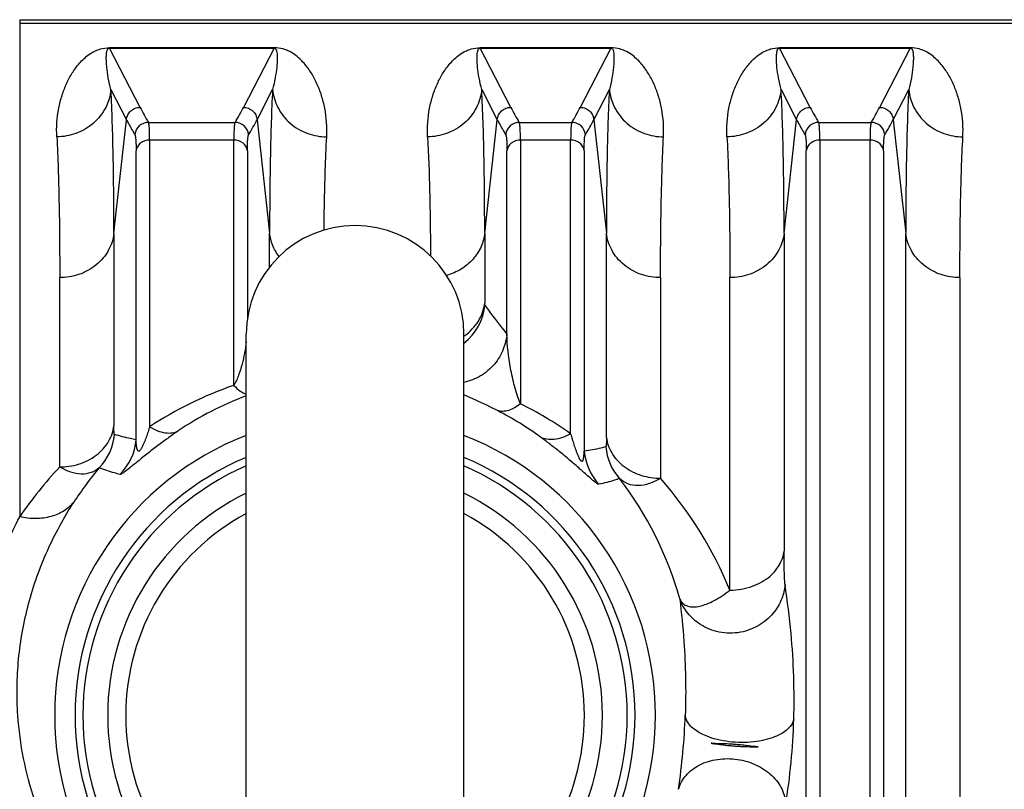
# Model space of a CAD drawing. Extents: x -3199 to 1181, y 8 to 2383.
# Tile 18 of 73: x -1893 to -1821, y 582 to 639. Entities that reach past the tile are written whole.
import ezdxf

# ---------------------------------------------------------------- set-up
doc = ezdxf.new("R2010")
doc.units = 0
doc.header["$LTSCALE"] = 65.395
doc.layers.get('0').update_dxf_attribs({"linetype": 'CONTINUOUS'})

msp = doc.modelspace()

# ---------------------------------------------------------------- linework, layer by layer
at = {"color": 9, "linetype": 'CONTINUOUS'}
for p, q in [((-1893.002, 638.752), (-1893.002, 602.215)), ((-1893.002, 638.507), (-1622.357, 638.507)), ((-1884.16, 632.309), (-1886.408, 636.664)), ((-1874.307, 636.664), (-1876.555, 632.309)), ((-1856.91, 632.309), (-1859.158, 636.664)), ((-1849.557, 636.664), (-1851.805, 632.309)), ((-1834.91, 632.309), (-1837.158, 636.664)), ((-1827.557, 636.664), (-1829.805, 632.309)), ((-1886.295, 633.611), (-1885.155, 631.402)), ((-1875.56, 631.402), (-1874.419, 633.611)), ((-1859.045, 633.611), (-1857.905, 631.402)), ((-1850.81, 631.402), (-1849.669, 633.611)), ((-1837.045, 633.611), (-1835.905, 631.402)), ((-1828.81, 631.402), (-1827.669, 633.611)), ((-1886.08, 623.06), (-1885.155, 631.402)), ((-1883.54, 631.205), (-1877.175, 631.205)), ((-1875.56, 631.402), (-1874.635, 623.06)), ((-1858.83, 623.06), (-1857.905, 631.402)), ((-1856.29, 631.205), (-1852.425, 631.205)), ((-1850.81, 631.402), (-1849.885, 623.06)), ((-1836.83, 623.06), (-1835.905, 631.402)), ((-1834.29, 631.205), (-1830.425, 631.205)), ((-1828.81, 631.402), (-1827.885, 623.06)), ((-1883.453, 629.901), (-1883.453, 608.835)), ((-1877.262, 629.901), (-1883.453, 629.901)), ((-1877.262, 611.879), (-1877.262, 629.901)), ((-1856.203, 629.901), (-1856.203, 610.524)), ((-1852.512, 629.901), (-1856.203, 629.901)), ((-1852.512, 608.322), (-1852.512, 629.901)), ((-1834.203, 629.901), (-1834.203, 504.112)), ((-1830.512, 629.901), (-1834.203, 629.901)), ((-1830.512, 504.112), (-1830.512, 629.901)), ((-1884.448, 607.886), (-1884.448, 629.12)), ((-1876.267, 629.121), (-1876.267, 616.814)), ((-1857.198, 615.674), (-1857.198, 629.12)), ((-1851.517, 629.121), (-1851.517, 607.052)), ((-1835.198, 503.842), (-1835.198, 629.12)), ((-1829.517, 629.121), (-1829.517, 503.842)), ((-1886.08, 623.06), (-1886.08, 608.894)), ((-1874.635, 620.585), (-1874.635, 623.06)), ((-1858.83, 623.06), (-1858.83, 617.93)), ((-1849.885, 608.052), (-1849.885, 623.06)), ((-1836.83, 623.06), (-1836.83, 599.684)), ((-1827.885, 497.9), (-1827.885, 623.06)), ((-1890.06, 605.881), (-1890.06, 619.798)), ((-1845.905, 619.798), (-1845.905, 605.054)), ((-1840.81, 596.833), (-1840.81, 619.798)), ((-1823.905, 619.798), (-1823.905, 496.84))]:
    msp.add_line(p, q, dxfattribs=at)
at = {"color": 6, "linetype": 'CONTINUOUS'}
for p, q in [((-1893.002, 638.752), (-1622.357, 638.752)), ((-1876.357, 559.63), (-1876.357, 615.63)), ((-1860.357, 559.63), (-1860.357, 615.63)), ((-1842.179, 585.575), (-1842.193, 585.576)), ((-1842.193, 585.576), (-1842.187, 585.576)), ((-1842.187, 585.576), (-1842.175, 585.574)), ((-1842.164, 585.574), (-1842.179, 585.575)), ((-1842.175, 585.574), (-1842.156, 585.572)), ((-1842.149, 585.573), (-1842.164, 585.574)), ((-1842.156, 585.572), (-1842.132, 585.569)), ((-1842.133, 585.572), (-1842.149, 585.573)), ((-1842.111, 585.57), (-1842.133, 585.572)), ((-1842.132, 585.569), (-1842.096, 585.565)), ((-1842.081, 585.568), (-1842.111, 585.57)), ((-1842.096, 585.565), (-1842.045, 585.558)), ((-1842.05, 585.567), (-1842.081, 585.568)), ((-1842.005, 585.565), (-1842.05, 585.567)), ((-1842.045, 585.558), (-1841.93, 585.542)), ((-1841.951, 585.562), (-1842.005, 585.565)), ((-1841.867, 585.559), (-1841.951, 585.562)), ((-1841.399, 585.542), (-1841.867, 585.559)), ((-1841.699, 585.51), (-1841.549, 585.49)), ((-1841.549, 585.49), (-1841.438, 585.476)), ((-1841.438, 585.476), (-1841.338, 585.463)), ((-1841.246, 585.536), (-1841.399, 585.542)), ((-1841.338, 585.463), (-1841.246, 585.452)), ((-1841.125, 585.53), (-1841.246, 585.536)), ((-1841.246, 585.452), (-1841.156, 585.441)), ((-1841.156, 585.441), (-1841.073, 585.432)), ((-1841.016, 585.525), (-1841.125, 585.53)), ((-1841.073, 585.432), (-1840.992, 585.423)), ((-1840.903, 585.519), (-1841.016, 585.525)), ((-1840.992, 585.423), (-1840.911, 585.415)), ((-1840.911, 585.415), (-1840.832, 585.407)), ((-1840.806, 585.513), (-1840.903, 585.519)), ((-1840.832, 585.407), (-1840.753, 585.4)), ((-1840.709, 585.507), (-1840.806, 585.513)), ((-1840.753, 585.4), (-1840.675, 585.393)), ((-1840.613, 585.5), (-1840.709, 585.507)), ((-1840.675, 585.393), (-1840.597, 585.386)), ((-1840.519, 585.494), (-1840.613, 585.5)), ((-1840.597, 585.386), (-1840.521, 585.38)), ((-1840.521, 585.38), (-1840.439, 585.374)), ((-1840.427, 585.486), (-1840.519, 585.494)), ((-1840.322, 585.478), (-1840.427, 585.486)), ((-1840.221, 585.469), (-1840.322, 585.478)), ((-1840.122, 585.46), (-1840.221, 585.469)), ((-1840.011, 585.449), (-1840.122, 585.46)), ((-1839.903, 585.438), (-1840.011, 585.449)), ((-1839.784, 585.426), (-1839.903, 585.438)), ((-1839.642, 585.41), (-1839.784, 585.426)), ((-1839.429, 585.385), (-1839.642, 585.41)), ((-1839.272, 585.367), (-1839.429, 585.385)), ((-1840.439, 585.374), (-1840.357, 585.368)), ((-1840.357, 585.368), (-1840.276, 585.363)), ((-1840.276, 585.363), (-1840.197, 585.358)), ((-1840.197, 585.358), (-1840.111, 585.353)), ((-1840.111, 585.353), (-1840.027, 585.349)), ((-1840.027, 585.349), (-1839.937, 585.344)), ((-1839.937, 585.344), (-1839.842, 585.34)), ((-1839.842, 585.34), (-1839.742, 585.336)), ((-1839.742, 585.336), (-1839.631, 585.332)), ((-1839.631, 585.332), (-1839.506, 585.329)), ((-1839.506, 585.329), (-1839.352, 585.325)), ((-1839.352, 585.325), (-1838.946, 585.316)), ((-1839.098, 585.346), (-1839.272, 585.367)), ((-1838.987, 585.334), (-1839.098, 585.346)), ((-1838.923, 585.327), (-1838.987, 585.334)), ((-1838.946, 585.316), (-1838.867, 585.314)), ((-1838.873, 585.322), (-1838.923, 585.327)), ((-1838.836, 585.318), (-1838.873, 585.322)), ((-1838.867, 585.314), (-1838.817, 585.312)), ((-1838.803, 585.315), (-1838.836, 585.318)), ((-1838.817, 585.312), (-1838.785, 585.311)), ((-1838.781, 585.313), (-1838.803, 585.315)), ((-1838.785, 585.311), (-1838.762, 585.31)), ((-1838.761, 585.311), (-1838.781, 585.313)), ((-1838.762, 585.31), (-1838.743, 585.31)), ((-1838.744, 585.31), (-1838.761, 585.311)), ((-1838.732, 585.309), (-1838.744, 585.31)), ((-1838.743, 585.31), (-1838.732, 585.309)), ((-1838.732, 585.309), (-1838.725, 585.309)), ((-1838.725, 585.309), (-1838.732, 585.309))]:
    msp.add_line(p, q, dxfattribs=at)
at = {"color": 2, "linetype": 'CONTINUOUS'}
for p, q in [((-1886.408, 636.693), (-1886.408, 636.664)), ((-1874.307, 636.693), (-1886.408, 636.693)), ((-1886.408, 636.664), (-1874.307, 636.664)), ((-1874.307, 636.664), (-1874.307, 636.693)), ((-1859.158, 636.693), (-1859.158, 636.664)), ((-1849.557, 636.693), (-1859.158, 636.693)), ((-1859.158, 636.664), (-1849.557, 636.664)), ((-1849.557, 636.664), (-1849.557, 636.693)), ((-1837.158, 636.693), (-1837.158, 636.664)), ((-1827.557, 636.693), (-1837.158, 636.693)), ((-1837.158, 636.664), (-1827.557, 636.664)), ((-1827.557, 636.664), (-1827.557, 636.693))]:
    msp.add_line(p, q, dxfattribs=at)
at = {"color": 6, "linetype": 'CONTINUOUS'}
for points in [[(-1841.93, 585.542), (-1841.871, 585.534), (-1841.84, 585.53)], [(-1841.84, 585.53), (-1841.832, 585.529), (-1841.699, 585.51)]]:
    msp.add_lwpolyline(points, dxfattribs=at)
at = {"color": 9, "linetype": 'CONTINUOUS'}
for centre, radius, start, end in [((-1867.404, 640.992), 18.872, 207.39244, 211.23745), ((-1892.949, 640.789), 18.457, 328.71915, 332.65053), ((-1840.154, 640.992), 18.872, 207.39244, 211.23745), ((-1868.199, 640.789), 18.457, 328.71915, 332.65053), ((-1818.154, 640.992), 18.872, 207.39244, 211.23745), ((-1846.199, 640.789), 18.457, 328.71915, 332.65053), ((-1883.537, 630.203), 1.002, 90.16309, 174.63366), ((-1877.177, 630.203), 1.002, 5.27782, 89.83611), ((-1892.477, 640.148), 19.045, 328.84468, 332.66252), ((-1856.287, 630.203), 1.002, 90.16309, 174.63366), ((-1852.427, 630.203), 1.002, 5.27782, 89.83611), ((-1867.727, 640.148), 19.045, 328.84468, 332.66253), ((-1834.287, 630.203), 1.002, 90.16309, 174.63366), ((-1830.427, 630.203), 1.002, 5.27782, 89.83611), ((-1845.727, 640.148), 19.045, 328.84468, 332.66253), ((-1862.806, 618.157), 4.004, 307.71251, 354.76913), ((-1868.365, 585.967), 27.397, 108.94876, 123.4148), ((-1868.276, 589.322), 23.233, 110.35967, 124.22851), ((-1868.451, 589.299), 23.259, 53.83875, 63.00404), ((-1868.338, 585.987), 27.374, 54.68009, 63.68478), ((-1868.357, 587.63), 22.074, 111.25205, 248.74795), ((-1890.032, 608.612), 4.006, 315.9937, 355.17077), ((-1888.442, 608.197), 4.006, 314.42172, 355.55059), ((-1868.357, 587.63), 22.074, 291.25205, 68.74795), ((-1845.935, 607.701), 4.006, 184.79557, 221.76741), ((-1868.357, 587.63), 20.577, 112.88434, 247.11828), ((-1868.357, 587.63), 20.577, 292.8844, 67.11822), ((-1847.523, 607.36), 4.006, 184.41778, 223.33652), ((-1868.322, 585.415), 29.855, 136.72636, 145.75653), ((-1867.609, 589.44), 25.504, 140.01504, 147.09969), ((-1869.237, 589.352), 25.663, 15.42759, 37.66526), ((-1868.305, 585.48), 29.747, 22.43571, 41.14727), ((-1892.085, 589.307), 48.024, 351.47954, 357.99793), ((-1885.221, 588.825), 49.127, 350.8613, 358.27577)]:
    msp.add_arc(centre, radius, start, end, dxfattribs=at)
at = {"color": 6, "linetype": 'CONTINUOUS'}
for centre, radius, start, end in [((-1868.357, 615.63), 8, 0, 180), ((-1862.595, 618.77), 3.964, 304.37329, 305.29986), ((-1862.588, 618.76), 3.952, 305.30024, 305.49165), ((-1868.357, 587.63), 18.178, 116.11259, 243.88741), ((-1868.357, 587.63), 18.178, 296.11259, 63.88741), ((-1868.357, 587.63), 16.853, 118.34063, 241.65937), ((-1868.357, 587.63), 16.853, 298.34063, 61.65937)]:
    msp.add_arc(centre, radius, start, end, dxfattribs=at)
at = {"color": 2, "linetype": 'CONTINUOUS'}
for start, end in [(113.58405, 246.41595), (293.58405, 66.41595)]:
    msp.add_arc((-1868.357, 587.63), 20, start, end, dxfattribs=at)
at = {"color": 9, "linetype": 'CONTINUOUS'}
for points, knots in [([(-1890.275, 630.142), (-1890.311, 630.844), (-1890.24, 631.88), (-1889.913, 633.175), (-1889.58, 634.047), (-1889.154, 634.845), (-1888.712, 635.45), (-1888.289, 635.89), (-1887.901, 636.211), (-1887.488, 636.455), (-1886.982, 636.645), (-1886.631, 636.693), (-1886.408, 636.693)], [0, 0, 0, 0, 0.252679, 0.368901, 0.479926, 0.587276, 0.693608, 0.748273, 0.806448, 0.874445, 0.9197, 1, 1, 1, 1]), ([(-1886.295, 633.611), (-1886.373, 633.895), (-1886.497, 634.446), (-1886.592, 635.13), (-1886.632, 635.645), (-1886.64, 635.95), (-1886.631, 636.186), (-1886.617, 636.33), (-1886.596, 636.442), (-1886.571, 636.526), (-1886.537, 636.595), (-1886.484, 636.65), (-1886.436, 636.664), (-1886.408, 636.664)], [0, 0, 0, 0, 0.277762, 0.532229, 0.651395, 0.765367, 0.82049, 0.874527, 0.901314, 0.92828, 0.956627, 0.973368, 1, 1, 1, 1]), ([(-1874.307, 636.664), (-1874.278, 636.664), (-1874.231, 636.65), (-1874.177, 636.595), (-1874.143, 636.526), (-1874.119, 636.442), (-1874.097, 636.33), (-1874.083, 636.186), (-1874.075, 635.95), (-1874.083, 635.645), (-1874.122, 635.13), (-1874.218, 634.446), (-1874.341, 633.895), (-1874.419, 633.611)], [0, 0, 0, 0, 0.026631, 0.043372, 0.07172, 0.098685, 0.125472, 0.17951, 0.234633, 0.348605, 0.467771, 0.722238, 1, 1, 1, 1]), ([(-1870.439, 630.142), (-1870.403, 630.844), (-1870.474, 631.88), (-1870.801, 633.175), (-1871.134, 634.047), (-1871.56, 634.845), (-1872.002, 635.45), (-1872.425, 635.89), (-1872.814, 636.211), (-1873.226, 636.455), (-1873.732, 636.645), (-1874.083, 636.693), (-1874.307, 636.693)], [0, 0, 0, 0, 0.252679, 0.3689, 0.479926, 0.587275, 0.693607, 0.748273, 0.806448, 0.874444, 0.9197, 1, 1, 1, 1]), ([(-1863.025, 630.142), (-1863.061, 630.844), (-1862.99, 631.88), (-1862.663, 633.175), (-1862.33, 634.047), (-1861.904, 634.845), (-1861.462, 635.45), (-1861.039, 635.89), (-1860.651, 636.211), (-1860.238, 636.455), (-1859.732, 636.645), (-1859.381, 636.693), (-1859.158, 636.693)], [0, 0, 0, 0, 0.252679, 0.368901, 0.479926, 0.587276, 0.693608, 0.748273, 0.806448, 0.874445, 0.9197, 1, 1, 1, 1]), ([(-1859.045, 633.611), (-1859.123, 633.895), (-1859.247, 634.446), (-1859.342, 635.13), (-1859.382, 635.645), (-1859.39, 635.95), (-1859.381, 636.186), (-1859.367, 636.33), (-1859.346, 636.442), (-1859.321, 636.526), (-1859.287, 636.595), (-1859.234, 636.65), (-1859.186, 636.664), (-1859.158, 636.664)], [0, 0, 0, 0, 0.277762, 0.532229, 0.651395, 0.765367, 0.82049, 0.874527, 0.901314, 0.92828, 0.956627, 0.973368, 1, 1, 1, 1]), ([(-1849.557, 636.664), (-1849.528, 636.664), (-1849.481, 636.65), (-1849.427, 636.595), (-1849.393, 636.526), (-1849.369, 636.442), (-1849.347, 636.33), (-1849.333, 636.186), (-1849.325, 635.95), (-1849.333, 635.645), (-1849.372, 635.13), (-1849.468, 634.446), (-1849.591, 633.895), (-1849.669, 633.611)], [0, 0, 0, 0, 0.026631, 0.043372, 0.07172, 0.098685, 0.125472, 0.17951, 0.234633, 0.348605, 0.467771, 0.722238, 1, 1, 1, 1]), ([(-1845.689, 630.142), (-1845.653, 630.844), (-1845.724, 631.88), (-1846.051, 633.175), (-1846.384, 634.047), (-1846.81, 634.845), (-1847.252, 635.45), (-1847.675, 635.89), (-1848.064, 636.211), (-1848.476, 636.455), (-1848.982, 636.645), (-1849.333, 636.693), (-1849.557, 636.693)], [0, 0, 0, 0, 0.252679, 0.3689, 0.479926, 0.587275, 0.693607, 0.748273, 0.806448, 0.874444, 0.9197, 1, 1, 1, 1]), ([(-1841.025, 630.142), (-1841.061, 630.844), (-1840.99, 631.88), (-1840.663, 633.175), (-1840.33, 634.047), (-1839.904, 634.845), (-1839.462, 635.45), (-1839.039, 635.89), (-1838.651, 636.211), (-1838.238, 636.455), (-1837.732, 636.645), (-1837.381, 636.693), (-1837.158, 636.693)], [0, 0, 0, 0, 0.252679, 0.368901, 0.479926, 0.587276, 0.693608, 0.748273, 0.806448, 0.874445, 0.9197, 1, 1, 1, 1]), ([(-1837.045, 633.611), (-1837.123, 633.895), (-1837.247, 634.446), (-1837.342, 635.13), (-1837.382, 635.645), (-1837.39, 635.95), (-1837.381, 636.186), (-1837.367, 636.33), (-1837.346, 636.442), (-1837.321, 636.526), (-1837.287, 636.595), (-1837.234, 636.65), (-1837.186, 636.664), (-1837.158, 636.664)], [0, 0, 0, 0, 0.277762, 0.532229, 0.651395, 0.765367, 0.82049, 0.874527, 0.901314, 0.92828, 0.956627, 0.973368, 1, 1, 1, 1]), ([(-1827.557, 636.664), (-1827.528, 636.664), (-1827.481, 636.65), (-1827.427, 636.595), (-1827.393, 636.526), (-1827.369, 636.442), (-1827.347, 636.33), (-1827.333, 636.186), (-1827.325, 635.95), (-1827.333, 635.645), (-1827.372, 635.13), (-1827.468, 634.446), (-1827.591, 633.895), (-1827.669, 633.611)], [0, 0, 0, 0, 0.026631, 0.043372, 0.07172, 0.098685, 0.125472, 0.17951, 0.234633, 0.348605, 0.467771, 0.722238, 1, 1, 1, 1]), ([(-1823.689, 630.142), (-1823.653, 630.844), (-1823.724, 631.88), (-1824.051, 633.175), (-1824.384, 634.047), (-1824.81, 634.845), (-1825.252, 635.45), (-1825.675, 635.89), (-1826.064, 636.211), (-1826.476, 636.455), (-1826.982, 636.645), (-1827.333, 636.693), (-1827.557, 636.693)], [0, 0, 0, 0, 0.252679, 0.3689, 0.479926, 0.587275, 0.693607, 0.748273, 0.806448, 0.874444, 0.9197, 1, 1, 1, 1]), ([(-1886.295, 633.611), (-1886.342, 633.16), (-1886.618, 632.23), (-1887.534, 631.068), (-1888.827, 630.315), (-1889.804, 630.144), (-1890.275, 630.142)], [0, 0, 0, 0, 0.236494, 0.493399, 0.754352, 1, 1, 1, 1]), ([(-1886.08, 623.06), (-1886.08, 624.986), (-1886.107, 628.504), (-1886.215, 632.021), (-1886.295, 633.611)], [0, 0, 0, 0, 0.547382, 1, 1, 1, 1]), ([(-1874.419, 633.611), (-1874.5, 632.021), (-1874.608, 628.504), (-1874.635, 624.986), (-1874.635, 623.06)], [0, 0, 0, 0, 0.45262, 1, 1, 1, 1]), ([(-1874.419, 633.611), (-1874.373, 633.16), (-1874.096, 632.23), (-1873.18, 631.068), (-1871.888, 630.315), (-1870.91, 630.144), (-1870.439, 630.142)], [0, 0, 0, 0, 0.236494, 0.493398, 0.754352, 1, 1, 1, 1]), ([(-1859.045, 633.611), (-1859.092, 633.16), (-1859.368, 632.23), (-1860.284, 631.068), (-1861.577, 630.315), (-1862.554, 630.144), (-1863.025, 630.142)], [0, 0, 0, 0, 0.236494, 0.493399, 0.754352, 1, 1, 1, 1]), ([(-1858.83, 623.06), (-1858.83, 624.986), (-1858.857, 628.504), (-1858.965, 632.021), (-1859.045, 633.611)], [0, 0, 0, 0, 0.547382, 1, 1, 1, 1]), ([(-1849.669, 633.611), (-1849.75, 632.021), (-1849.858, 628.504), (-1849.885, 624.986), (-1849.885, 623.06)], [0, 0, 0, 0, 0.45262, 1, 1, 1, 1]), ([(-1849.669, 633.611), (-1849.623, 633.16), (-1849.346, 632.23), (-1848.43, 631.068), (-1847.138, 630.315), (-1846.16, 630.144), (-1845.689, 630.142)], [0, 0, 0, 0, 0.236494, 0.493398, 0.754352, 1, 1, 1, 1]), ([(-1837.045, 633.611), (-1837.092, 633.16), (-1837.368, 632.23), (-1838.284, 631.068), (-1839.577, 630.315), (-1840.554, 630.144), (-1841.025, 630.142)], [0, 0, 0, 0, 0.236494, 0.493399, 0.754352, 1, 1, 1, 1]), ([(-1836.83, 623.06), (-1836.83, 624.986), (-1836.857, 628.504), (-1836.965, 632.021), (-1837.045, 633.611)], [0, 0, 0, 0, 0.547382, 1, 1, 1, 1]), ([(-1827.669, 633.611), (-1827.75, 632.021), (-1827.858, 628.504), (-1827.885, 624.986), (-1827.885, 623.06)], [0, 0, 0, 0, 0.45262, 1, 1, 1, 1]), ([(-1827.669, 633.611), (-1827.623, 633.16), (-1827.346, 632.23), (-1826.43, 631.068), (-1825.138, 630.315), (-1824.16, 630.144), (-1823.689, 630.142)], [0, 0, 0, 0, 0.236494, 0.493398, 0.754352, 1, 1, 1, 1]), ([(-1885.155, 631.402), (-1885.143, 631.524), (-1885.074, 631.766), (-1884.848, 632.065), (-1884.529, 632.263), (-1884.282, 632.309), (-1884.16, 632.309)], [0, 0, 0, 0, 0.249735, 0.499731, 0.749888, 1, 1, 1, 1]), ([(-1876.555, 632.309), (-1876.432, 632.309), (-1876.185, 632.263), (-1875.866, 632.065), (-1875.64, 631.766), (-1875.571, 631.524), (-1875.56, 631.402)], [0, 0, 0, 0, 0.250084, 0.50022, 0.750237, 1, 1, 1, 1]), ([(-1857.905, 631.402), (-1857.893, 631.524), (-1857.824, 631.766), (-1857.598, 632.065), (-1857.279, 632.263), (-1857.032, 632.309), (-1856.91, 632.309)], [0, 0, 0, 0, 0.249735, 0.499731, 0.749888, 1, 1, 1, 1]), ([(-1851.805, 632.309), (-1851.682, 632.309), (-1851.435, 632.263), (-1851.116, 632.065), (-1850.89, 631.766), (-1850.821, 631.524), (-1850.81, 631.402)], [0, 0, 0, 0, 0.250084, 0.50022, 0.750237, 1, 1, 1, 1]), ([(-1835.905, 631.402), (-1835.893, 631.524), (-1835.824, 631.766), (-1835.598, 632.065), (-1835.279, 632.263), (-1835.032, 632.309), (-1834.91, 632.309)], [0, 0, 0, 0, 0.249735, 0.499731, 0.749888, 1, 1, 1, 1]), ([(-1829.805, 632.309), (-1829.682, 632.309), (-1829.435, 632.263), (-1829.116, 632.065), (-1828.89, 631.766), (-1828.821, 631.524), (-1828.81, 631.402)], [0, 0, 0, 0, 0.250084, 0.50022, 0.750237, 1, 1, 1, 1]), ([(-1885.155, 631.402), (-1885.107, 631.31), (-1884.91, 630.936), (-1884.7, 630.568), (-1884.535, 630.295)], [0, 0, 0, 0, 0.246482, 1, 1, 1, 1]), ([(-1883.453, 629.901), (-1883.453, 630.069), (-1883.455, 630.368), (-1883.47, 630.756), (-1883.49, 631.005), (-1883.516, 631.141), (-1883.53, 631.188), (-1883.54, 631.205)], [0, 0, 0, 0, 0.385872, 0.682819, 0.887644, 0.955181, 1, 1, 1, 1]), ([(-1877.175, 631.205), (-1877.184, 631.188), (-1877.199, 631.141), (-1877.224, 631.005), (-1877.245, 630.756), (-1877.259, 630.368), (-1877.262, 630.069), (-1877.262, 629.901)], [0, 0, 0, 0, 0.044819, 0.112356, 0.31718, 0.614128, 1, 1, 1, 1]), ([(-1857.905, 631.402), (-1857.857, 631.31), (-1857.66, 630.936), (-1857.45, 630.568), (-1857.285, 630.295)], [0, 0, 0, 0, 0.246482, 1, 1, 1, 1]), ([(-1856.203, 629.901), (-1856.203, 630.069), (-1856.205, 630.368), (-1856.22, 630.756), (-1856.24, 631.005), (-1856.266, 631.141), (-1856.28, 631.188), (-1856.29, 631.205)], [0, 0, 0, 0, 0.385872, 0.682819, 0.887644, 0.955181, 1, 1, 1, 1]), ([(-1852.425, 631.205), (-1852.434, 631.188), (-1852.449, 631.141), (-1852.474, 631.005), (-1852.495, 630.756), (-1852.509, 630.368), (-1852.512, 630.069), (-1852.512, 629.901)], [0, 0, 0, 0, 0.044819, 0.112356, 0.31718, 0.614128, 1, 1, 1, 1]), ([(-1835.905, 631.402), (-1835.857, 631.31), (-1835.66, 630.936), (-1835.45, 630.568), (-1835.285, 630.295)], [0, 0, 0, 0, 0.246482, 1, 1, 1, 1]), ([(-1834.203, 629.901), (-1834.203, 630.069), (-1834.205, 630.368), (-1834.22, 630.756), (-1834.24, 631.005), (-1834.266, 631.141), (-1834.28, 631.188), (-1834.29, 631.205)], [0, 0, 0, 0, 0.385872, 0.682819, 0.887644, 0.955181, 1, 1, 1, 1]), ([(-1830.425, 631.205), (-1830.434, 631.188), (-1830.449, 631.141), (-1830.474, 631.005), (-1830.495, 630.756), (-1830.509, 630.368), (-1830.512, 630.069), (-1830.512, 629.901)], [0, 0, 0, 0, 0.044819, 0.112356, 0.31718, 0.614128, 1, 1, 1, 1]), ([(-1884.535, 630.295), (-1884.525, 630.28), (-1884.511, 630.237), (-1884.485, 630.115), (-1884.465, 629.89), (-1884.45, 629.541), (-1884.448, 629.272), (-1884.448, 629.12)], [0, 0, 0, 0, 0.045414, 0.113203, 0.317979, 0.614707, 1, 1, 1, 1]), ([(-1876.267, 629.121), (-1876.267, 629.272), (-1876.264, 629.541), (-1876.25, 629.89), (-1876.229, 630.115), (-1876.204, 630.237), (-1876.189, 630.28), (-1876.18, 630.295)], [0, 0, 0, 0, 0.385243, 0.681945, 0.886748, 0.954562, 1, 1, 1, 1]), ([(-1857.285, 630.295), (-1857.275, 630.28), (-1857.261, 630.237), (-1857.235, 630.115), (-1857.215, 629.89), (-1857.2, 629.541), (-1857.198, 629.272), (-1857.198, 629.12)], [0, 0, 0, 0, 0.045414, 0.113203, 0.317979, 0.614707, 1, 1, 1, 1]), ([(-1851.517, 629.121), (-1851.517, 629.272), (-1851.514, 629.541), (-1851.5, 629.89), (-1851.479, 630.115), (-1851.454, 630.237), (-1851.439, 630.28), (-1851.43, 630.295)], [0, 0, 0, 0, 0.385243, 0.681945, 0.886748, 0.954562, 1, 1, 1, 1]), ([(-1835.285, 630.295), (-1835.275, 630.28), (-1835.261, 630.237), (-1835.235, 630.115), (-1835.215, 629.89), (-1835.2, 629.541), (-1835.198, 629.272), (-1835.198, 629.12)], [0, 0, 0, 0, 0.045414, 0.113203, 0.317979, 0.614707, 1, 1, 1, 1]), ([(-1829.517, 629.121), (-1829.517, 629.272), (-1829.514, 629.541), (-1829.5, 629.89), (-1829.479, 630.115), (-1829.454, 630.237), (-1829.439, 630.28), (-1829.43, 630.295)], [0, 0, 0, 0, 0.385243, 0.681945, 0.886748, 0.954562, 1, 1, 1, 1]), ([(-1890.275, 630.142), (-1890.195, 628.583), (-1890.087, 625.135), (-1890.06, 621.686), (-1890.06, 619.798)], [0, 0, 0, 0, 0.452648, 1, 1, 1, 1]), ([(-1883.453, 629.901), (-1883.689, 629.901), (-1884.057, 629.785), (-1884.364, 629.437), (-1884.436, 629.223), (-1884.448, 629.12)], [0, 0, 0, 0, 0.518957, 0.77319, 1, 1, 1, 1]), ([(-1876.267, 629.12), (-1876.279, 629.223), (-1876.35, 629.437), (-1876.657, 629.785), (-1877.026, 629.901), (-1877.262, 629.901)], [0, 0, 0, 0, 0.22681, 0.481043, 1, 1, 1, 1]), ([(-1870.635, 623.305), (-1870.628, 623.935), (-1870.593, 626.215), (-1870.524, 628.495), (-1870.439, 630.142)], [0, 0, 0, 0, 0.276501, 1, 1, 1, 1]), ([(-1863.025, 630.142), (-1862.956, 628.81), (-1862.857, 625.898), (-1862.821, 622.985), (-1862.813, 621.405)], [0, 0, 0, 0, 0.457774, 1, 1, 1, 1]), ([(-1856.203, 629.901), (-1856.439, 629.901), (-1856.807, 629.785), (-1857.114, 629.437), (-1857.186, 629.223), (-1857.198, 629.12)], [0, 0, 0, 0, 0.518957, 0.77319, 1, 1, 1, 1]), ([(-1851.517, 629.12), (-1851.529, 629.223), (-1851.6, 629.437), (-1851.907, 629.785), (-1852.276, 629.901), (-1852.512, 629.901)], [0, 0, 0, 0, 0.22681, 0.481043, 1, 1, 1, 1]), ([(-1845.905, 619.798), (-1845.905, 621.686), (-1845.878, 625.135), (-1845.77, 628.583), (-1845.689, 630.142)], [0, 0, 0, 0, 0.547353, 1, 1, 1, 1]), ([(-1841.025, 630.142), (-1840.945, 628.583), (-1840.837, 625.135), (-1840.81, 621.686), (-1840.81, 619.798)], [0, 0, 0, 0, 0.452648, 1, 1, 1, 1]), ([(-1834.203, 629.901), (-1834.439, 629.901), (-1834.807, 629.785), (-1835.114, 629.437), (-1835.186, 629.223), (-1835.198, 629.12)], [0, 0, 0, 0, 0.518957, 0.77319, 1, 1, 1, 1]), ([(-1829.517, 629.12), (-1829.529, 629.223), (-1829.6, 629.437), (-1829.907, 629.785), (-1830.276, 629.901), (-1830.512, 629.901)], [0, 0, 0, 0, 0.22681, 0.481043, 1, 1, 1, 1]), ([(-1823.905, 619.798), (-1823.905, 621.686), (-1823.878, 625.135), (-1823.77, 628.583), (-1823.689, 630.142)], [0, 0, 0, 0, 0.547353, 1, 1, 1, 1]), ([(-1886.08, 623.06), (-1886.127, 622.633), (-1886.335, 621.979), (-1886.848, 621.227), (-1887.539, 620.539), (-1888.623, 619.952), (-1889.59, 619.798), (-1890.06, 619.798)], [0, 0, 0, 0, 0.230192, 0.355574, 0.485473, 0.74884, 1, 1, 1, 1]), ([(-1873.94, 621.357), (-1874.136, 621.612), (-1874.449, 622.156), (-1874.602, 622.765), (-1874.635, 623.06)], [0, 0, 0, 0, 0.519705, 1, 1, 1, 1]), ([(-1858.83, 623.06), (-1858.867, 622.727), (-1859.052, 622.038), (-1859.652, 621.111), (-1860.54, 620.373), (-1861.26, 620.062), (-1861.633, 619.958)], [0, 0, 0, 0, 0.22765, 0.47575, 0.737082, 1, 1, 1, 1]), ([(-1845.905, 619.798), (-1846.374, 619.798), (-1847.342, 619.952), (-1848.425, 620.539), (-1849.116, 621.227), (-1849.63, 621.979), (-1849.837, 622.633), (-1849.885, 623.06)], [0, 0, 0, 0, 0.25116, 0.514527, 0.644426, 0.769808, 1, 1, 1, 1]), ([(-1836.83, 623.06), (-1836.877, 622.633), (-1837.085, 621.979), (-1837.598, 621.227), (-1838.289, 620.539), (-1839.373, 619.952), (-1840.34, 619.798), (-1840.81, 619.798)], [0, 0, 0, 0, 0.230192, 0.355574, 0.485473, 0.74884, 1, 1, 1, 1]), ([(-1823.905, 619.798), (-1824.374, 619.798), (-1825.342, 619.952), (-1826.425, 620.539), (-1827.116, 621.227), (-1827.63, 621.979), (-1827.837, 622.633), (-1827.885, 623.06)], [0, 0, 0, 0, 0.25116, 0.514527, 0.644426, 0.769808, 1, 1, 1, 1]), ([(-1858.818, 617.792), (-1858.821, 617.796), (-1858.824, 617.811), (-1858.83, 617.856), (-1858.83, 617.898), (-1858.83, 617.93)], [0, 0, 0, 0, 0.109779, 0.313346, 1, 1, 1, 1]), ([(-1857.198, 615.674), (-1857.345, 615.857), (-1857.901, 616.551), (-1858.442, 617.257), (-1858.818, 617.792)], [0, 0, 0, 0, 0.264569, 1, 1, 1, 1]), ([(-1876.357, 615.079), (-1876.422, 614.526), (-1876.568, 613.697), (-1876.898, 612.631), (-1877.123, 612.117), (-1877.262, 611.879)], [0, 0, 0, 0, 0.499511, 0.752505, 1, 1, 1, 1]), ([(-1857.198, 615.674), (-1857.23, 615.286), (-1857.42, 614.479), (-1858.077, 613.379), (-1859.09, 612.514), (-1859.928, 612.185), (-1860.357, 612.093)], [0, 0, 0, 0, 0.229388, 0.48038, 0.741967, 1, 1, 1, 1]), ([(-1856.203, 610.524), (-1856.375, 610.95), (-1856.653, 611.817), (-1857.038, 613.531), (-1857.175, 614.826), (-1857.198, 615.673)], [0, 0, 0, 0, 0.262013, 0.51702, 1, 1, 1, 1]), ([(-1877.262, 611.879), (-1877.121, 611.725), (-1876.849, 611.468), (-1876.515, 611.283), (-1876.357, 611.241)], [0, 0, 0, 0, 0.560408, 1, 1, 1, 1]), ([(-1857.894, 610.024), (-1858.139, 610.149), (-1858.953, 610.554), (-1859.78, 610.932), (-1860.358, 611.192)], [0, 0, 0, 0, 0.302858, 1, 1, 1, 1]), ([(-1856.203, 610.524), (-1856.338, 610.419), (-1856.612, 610.231), (-1857.048, 610.029), (-1857.484, 609.942), (-1857.768, 609.979), (-1857.894, 610.024)], [0, 0, 0, 0, 0.28025, 0.542901, 0.7818, 1, 1, 1, 1]), ([(-1890.06, 605.881), (-1889.591, 605.881), (-1888.633, 606.021), (-1887.35, 606.658), (-1886.418, 607.664), (-1886.127, 608.497), (-1886.08, 608.894)], [0, 0, 0, 0, 0.259394, 0.527198, 0.77838, 1, 1, 1, 1]), ([(-1886.04, 608.275), (-1886.045, 608.276), (-1886.052, 608.297), (-1886.059, 608.331), (-1886.065, 608.388), (-1886.07, 608.46), (-1886.074, 608.55), (-1886.079, 608.696), (-1886.08, 608.813), (-1886.08, 608.894)], [0, 0, 0, 0, 0.027294, 0.086805, 0.17745, 0.296324, 0.4404, 0.60724, 1, 1, 1, 1]), ([(-1883.453, 608.835), (-1883.49, 608.711), (-1883.569, 608.46), (-1883.676, 608.143), (-1883.771, 607.883), (-1883.851, 607.679), (-1883.925, 607.505), (-1883.994, 607.36), (-1884.056, 607.245), (-1884.118, 607.149), (-1884.177, 607.084), (-1884.222, 607.053), (-1884.261, 607.047), (-1884.298, 607.061), (-1884.328, 607.095), (-1884.353, 607.145), (-1884.379, 607.221), (-1884.401, 607.326), (-1884.42, 607.458), (-1884.438, 607.646), (-1884.444, 607.789), (-1884.448, 607.886)], [0, 0, 0, 0, 0.134526, 0.274543, 0.347377, 0.422906, 0.50246, 0.544627, 0.589433, 0.638268, 0.66278, 0.681262, 0.693156, 0.702491, 0.72034, 0.739533, 0.760063, 0.804044, 0.850733, 0.89926, 1, 1, 1, 1]), ([(-1883.453, 608.835), (-1883.268, 608.724), (-1882.899, 608.537), (-1882.332, 608.377), (-1881.802, 608.363), (-1881.481, 608.46), (-1881.344, 608.531)], [0, 0, 0, 0, 0.291701, 0.556864, 0.791274, 1, 1, 1, 1]), ([(-1884.448, 607.886), (-1884.588, 607.91), (-1885.125, 608.01), (-1885.658, 608.144), (-1886.04, 608.275)], [0, 0, 0, 0, 0.260782, 1, 1, 1, 1]), ([(-1881.344, 608.531), (-1881.575, 608.374), (-1882.056, 608.039), (-1882.795, 607.497), (-1883.559, 606.908), (-1884.274, 606.331), (-1884.854, 605.854), (-1885.253, 605.542), (-1885.477, 605.387), (-1885.587, 605.338), (-1885.625, 605.332), (-1885.638, 605.336)], [0, 0, 0, 0, 0.155879, 0.327675, 0.5128, 0.695681, 0.841535, 0.932349, 0.979929, 0.992514, 1, 1, 1, 1]), ([(-1852.512, 608.322), (-1852.707, 608.212), (-1853.098, 608.028), (-1853.696, 607.879), (-1854.253, 607.884), (-1854.586, 607.998), (-1854.727, 608.078)], [0, 0, 0, 0, 0.290191, 0.555201, 0.790284, 1, 1, 1, 1]), ([(-1850.436, 604.611), (-1850.45, 604.608), (-1850.489, 604.617), (-1850.556, 604.651), (-1850.654, 604.717), (-1850.872, 604.886), (-1851.267, 605.23), (-1851.866, 605.765), (-1852.582, 606.389), (-1853.327, 607.007), (-1854.041, 607.568), (-1854.504, 607.915), (-1854.727, 608.078)], [0, 0, 0, 0, 0.007461, 0.020527, 0.041142, 0.07143, 0.17033, 0.325026, 0.50734, 0.68574, 0.850277, 1, 1, 1, 1]), ([(-1852.512, 608.322), (-1852.475, 608.194), (-1852.4, 607.933), (-1852.277, 607.535), (-1852.163, 607.195), (-1852.058, 606.912), (-1851.968, 606.685), (-1851.871, 606.485), (-1851.787, 606.348), (-1851.697, 606.271), (-1851.633, 606.31), (-1851.607, 606.359), (-1851.586, 606.415), (-1851.565, 606.498), (-1851.547, 606.611), (-1851.527, 606.803), (-1851.52, 606.951), (-1851.517, 607.051)], [0, 0, 0, 0, 0.131993, 0.268618, 0.41173, 0.486976, 0.566342, 0.653706, 0.702462, 0.733674, 0.750516, 0.768393, 0.788032, 0.809006, 0.853717, 0.900939, 1, 1, 1, 1]), ([(-1849.885, 608.052), (-1849.885, 607.963), (-1849.886, 607.835), (-1849.89, 607.674), (-1849.894, 607.575), (-1849.9, 607.494), (-1849.906, 607.43), (-1849.914, 607.392), (-1849.921, 607.368), (-1849.927, 607.366)], [0, 0, 0, 0, 0.388736, 0.55502, 0.699422, 0.819375, 0.911455, 0.972251, 1, 1, 1, 1]), ([(-1849.885, 608.052), (-1849.837, 607.657), (-1849.546, 606.827), (-1848.614, 605.826), (-1847.33, 605.193), (-1846.373, 605.054), (-1845.905, 605.054)], [0, 0, 0, 0, 0.221076, 0.472067, 0.740126, 1, 1, 1, 1]), ([(-1849.927, 607.366), (-1850.051, 607.329), (-1850.573, 607.19), (-1851.109, 607.102), (-1851.517, 607.051)], [0, 0, 0, 0, 0.239312, 1, 1, 1, 1]), ([(-1887.151, 605.829), (-1887.326, 605.671), (-1887.75, 605.418), (-1888.502, 605.318), (-1889.298, 605.479), (-1889.807, 605.726), (-1890.06, 605.881)], [0, 0, 0, 0, 0.227817, 0.460166, 0.714689, 1, 1, 1, 1]), ([(-1885.638, 605.336), (-1885.77, 605.37), (-1886.096, 605.457), (-1886.602, 605.617), (-1886.972, 605.754), (-1887.151, 605.829)], [0, 0, 0, 0, 0.258257, 0.634842, 1, 1, 1, 1]), ([(-1848.923, 605.033), (-1849.042, 604.989), (-1849.538, 604.82), (-1850.048, 604.693), (-1850.436, 604.611)], [0, 0, 0, 0, 0.241901, 1, 1, 1, 1]), ([(-1845.905, 605.054), (-1846.168, 604.892), (-1846.699, 604.633), (-1847.53, 604.467), (-1848.313, 604.583), (-1848.746, 604.861), (-1848.923, 605.033)], [0, 0, 0, 0, 0.286159, 0.54057, 0.772183, 1, 1, 1, 1]), ([(-1893.137, 587.63), (-1893.231, 589.003), (-1893.193, 591.771), (-1892.455, 595.855), (-1891.073, 599.745), (-1889.759, 602.155), (-1889.023, 603.293)], [0, 0, 0, 0, 0.250828, 0.501928, 0.752986, 1, 1, 1, 1]), ([(-1889.023, 603.293), (-1889.226, 603.049), (-1889.74, 602.603), (-1890.715, 602.186), (-1891.841, 602.043), (-1892.616, 602.131), (-1893.002, 602.215)], [0, 0, 0, 0, 0.220735, 0.463191, 0.725875, 1, 1, 1, 1]), ([(-1896.848, 584.099), (-1896.916, 585.697), (-1896.861, 588.885), (-1896.171, 593.58), (-1894.901, 598.055), (-1893.69, 600.876), (-1893.002, 602.215)], [0, 0, 0, 0, 0.256311, 0.509543, 0.758657, 1, 1, 1, 1]), ([(-1840.81, 596.833), (-1840.248, 596.833), (-1839.18, 597.01), (-1837.88, 597.733), (-1837.092, 598.684), (-1836.869, 599.376), (-1836.83, 599.685)], [0, 0, 0, 0, 0.317787, 0.598677, 0.823836, 1, 1, 1, 1]), ([(-1836.759, 597.215), (-1836.768, 597.274), (-1836.779, 597.416), (-1836.799, 597.759), (-1836.815, 598.273), (-1836.827, 598.955), (-1836.83, 599.435), (-1836.83, 599.684)], [0, 0, 0, 0, 0.07243, 0.172316, 0.41715, 0.697168, 1, 1, 1, 1]), ([(-1836.759, 597.215), (-1836.791, 596.87), (-1836.971, 596.118), (-1837.616, 595.029), (-1838.733, 594.1), (-1840.219, 593.603), (-1841.782, 593.692), (-1843.103, 594.294), (-1844.009, 595.175), (-1844.378, 595.854), (-1844.499, 596.178)], [0, 0, 0, 0, 0.098007, 0.215714, 0.352055, 0.500271, 0.648404, 0.78456, 0.902094, 1, 1, 1, 1]), ([(-1836.116, 587.347), (-1836.053, 589.443), (-1836.164, 592.751), (-1836.575, 596.026), (-1836.759, 597.215)], [0, 0, 0, 0, 0.63542, 1, 1, 1, 1]), ([(-1844.499, 596.178), (-1844.439, 596.052), (-1844.277, 595.825), (-1843.906, 595.631), (-1843.478, 595.581), (-1843.007, 595.644), (-1842.495, 595.806), (-1841.729, 596.164), (-1841.174, 596.542), (-1840.81, 596.833)], [0, 0, 0, 0, 0.099165, 0.1909, 0.289028, 0.400155, 0.526586, 0.668908, 1, 1, 1, 1]), ([(-1844.499, 596.178), (-1844.371, 595.147), (-1844.087, 592.305), (-1844.027, 589.444), (-1844.09, 587.63)], [0, 0, 0, 0, 0.364224, 1, 1, 1, 1]), ([(-1888.753, 575.047), (-1890.076, 576.989), (-1892.107, 581.056), (-1892.991, 585.504), (-1893.137, 587.63)], [0, 0, 0, 0, 0.524428, 1, 1, 1, 1]), ([(-1836.116, 587.347), (-1836.154, 587.152), (-1836.32, 586.841), (-1836.689, 586.489), (-1837.131, 586.205), (-1837.721, 585.953), (-1838.748, 585.677), (-1840.198, 585.574), (-1841.636, 585.778), (-1842.633, 586.127), (-1843.196, 586.42), (-1843.608, 586.734), (-1843.881, 587.047), (-1844.038, 587.344), (-1844.082, 587.54), (-1844.09, 587.63)], [0, 0, 0, 0, 0.063633, 0.107451, 0.162548, 0.23069, 0.311969, 0.502021, 0.691379, 0.771914, 0.839206, 0.893474, 0.936598, 0.971209, 1, 1, 1, 1]), ([(-1844.591, 582.192), (-1844.489, 582.567), (-1844.077, 583.303), (-1843.03, 584.072), (-1841.7, 584.469), (-1840.252, 584.458), (-1838.861, 584.046), (-1837.696, 583.279), (-1836.906, 582.239), (-1836.712, 581.413), (-1836.717, 581.023)], [0, 0, 0, 0, 0.110572, 0.230396, 0.36104, 0.49871, 0.636682, 0.768116, 0.888871, 1, 1, 1, 1])]:
    msp.add_open_spline(points, degree=3, knots=knots, dxfattribs=at)
at = {"color": 6, "linetype": 'CONTINUOUS'}
msp.add_open_spline([(-1860.293, 615.543), (-1859.896, 615.826), (-1859.213, 616.533), (-1858.882, 617.466), (-1858.83, 617.93)], degree=3, knots=[0, 0, 0, 0, 0.510809, 1, 1, 1, 1], dxfattribs=at)

doc.saveas('drawing.dxf')
